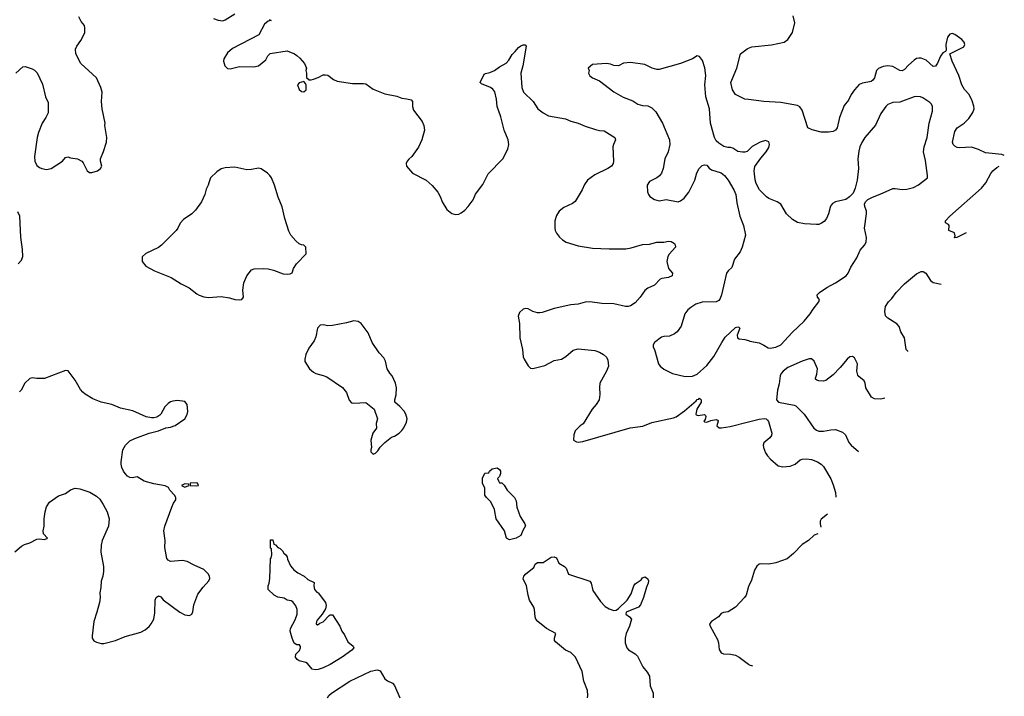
# Model space of a CAD drawing. Header units: inches. Extents: x 2134017 to 2292458, y 756222 to 916513.
# Tile 19 of 256: x 2223885 to 2232146, y 772842 to 778517. Entities that reach past the tile are written whole.
import ezdxf

# ---------------------------------------------------------------- set-up
doc = ezdxf.new("R2010")
doc.units = ezdxf.units.IN
doc.header["$MEASUREMENT"] = 0
doc.layers.add('C2727', color=7, linetype='Continuous')
doc.layers.add('C2737', color=7, linetype='Continuous')

msp = doc.modelspace()

# ---------------------------------------------------------------- linework, layer by layer
at = {"layer": 'C2727', "color": 5}
for points, elevation in [([(2225510, 778527.3), (2225550, 778514), (2225590, 778508.4), (2225610, 778516.3), (2225690, 778567.3)], 320), ([(2223852.5, 778067.5), (2223910, 778122), (2223930, 778124.7), (2223990, 778106), (2224010, 778094.8), (2224030.4, 778070.4), (2224076.7, 777976.7), (2224100.7, 777870), (2224123.4, 777823.4), (2224123, 777737), (2224104.1, 777695.9), (2224074.8, 777650), (2224043, 777570), (2224033, 777530), (2224010.3, 777370), (2224013.4, 777330), (2224030, 777293.4), (2224050, 777276.4), (2224070, 777268.4), (2224110, 777261.6), (2224150, 777268), (2224245.2, 777330), (2224270, 777362), (2224290, 777366), (2224310, 777358.8), (2224370, 777350.6), (2224406, 777330), (2224417.1, 777317.1), (2224450, 777250.8), (2224470, 777234.8), (2224490, 777234.8), (2224538, 777250), (2224562, 777270), (2224575.3, 777290), (2224562, 777330), (2224562, 777350), (2224589.1, 777410.9), (2224612.7, 777490), (2224617.2, 777530), (2224599.3, 777630), (2224601.2, 777650), (2224576, 777770), (2224572.3, 777830), (2224576, 777910), (2224565.2, 777950), (2224530, 778028.7), (2224397.2, 778150), (2224357.2, 778230), (2224354, 778270), (2224364.1, 778295.9), (2224397.2, 778342.8), (2224431.7, 778408.3), (2224432.7, 778450), (2224429.2, 778470), (2224401.6, 778501.6), (2224380.9, 778540.9)], 320), ([(2225978, 778518), (2225994, 778510), (2225970, 778506), (2225939.6, 778480.4), (2225890.7, 778389.3), (2225670, 778274.5), (2225630, 778239), (2225598.8, 778190), (2225594.8, 778170), (2225606, 778130), (2225627.5, 778107.5), (2225650, 778104.7), (2225730, 778124.9), (2225850, 778120.7), (2225888, 778130), (2225950, 778181), (2225966.6, 778213.4), (2225986, 778234), (2226130, 778254.8), (2226190, 778231.3), (2226210, 778218), (2226235.9, 778195.9), (2226276, 778150), (2226290.7, 778110.7), (2226286, 778090), (2226291.3, 778070), (2226292, 778032), (2226312.7, 778012.7), (2226330, 778012), (2226350, 778018), (2226390, 778031.3), (2226430, 778056), (2226450, 778056), (2226470, 778051), (2226516.8, 778016.8), (2226550, 778002.8), (2226678, 777982), (2226770, 777982.8), (2226790, 777978.8), (2226850, 777934.8), (2226950, 777894.8), (2227050, 777874.8), (2227090, 777858.8), (2227134.4, 777854.4), (2227170, 777844.7), (2227181, 777830), (2227180.7, 777790), (2227190, 777758), (2227262.3, 777662.3), (2227276.4, 777630), (2227281.3, 777590), (2227258, 777510), (2227230, 777449), (2227176, 777370), (2227150, 777348.7), (2227136, 777330), (2227127.3, 777310), (2227131, 777290), (2227181, 777230), (2227296, 777170), (2227346.6, 777126.6), (2227394, 777070), (2227416.3, 777030), (2227428.5, 776988.5), (2227470, 776926), (2227510, 776891), (2227543.5, 776883.5), (2227570, 776886), (2227590, 776897.3), (2227621.2, 776918.8), (2227649.3, 776950), (2227690, 777006), (2227710, 777054.8), (2227770, 777135.5), (2227816.5, 777223.5), (2227939.6, 777350), (2227980.5, 777430), (2227988, 777470), (2227983.5, 777510), (2227949.7, 777590), (2227923.3, 777703.3), (2227892.6, 777790), (2227885.6, 777850), (2227871.2, 777911.2), (2227854.9, 777934.9), (2227834, 777950), (2227759, 777979), (2227748, 777990), (2227780.9, 778059.1), (2227792.7, 778067.3), (2227830, 778074), (2227868.7, 778090), (2227910, 778121), (2227966.8, 778153.2), (2227990, 778178), (2228015.9, 778224.1), (2228043.7, 778250), (2228070, 778284), (2228090, 778299.1), (2228110, 778307.3), (2228126, 778306), (2228134, 778294), (2228106.7, 778130), (2228090.4, 778070), (2228097.1, 777950), (2228113.4, 777910), (2228194.4, 777830), (2228233, 777770), (2228275.9, 777735.9), (2228322.8, 777710), (2228465.4, 777685.4), (2228510, 777665.7), (2228570, 777650.3), (2228630, 777624.6), (2228716.1, 777596.1), (2228750, 777586.7), (2228790, 777585.5), (2228878, 777530), (2228884.7, 777510), (2228866, 777470), (2228862.8, 777450), (2228868, 777330), (2228863.8, 777310), (2228850, 777289.6), (2228819.1, 777270), (2228710, 777216.3), (2228649.1, 777170.9), (2228623.9, 777136.1), (2228604.9, 777090), (2228546.4, 776993.6), (2228523.7, 776976.3), (2228450, 776943.5), (2228412, 776910), (2228390, 776875.1), (2228375.6, 776830), (2228374.6, 776770), (2228378.9, 776750), (2228390, 776725.5), (2228413, 776693), (2228438.4, 776670), (2228470.5, 776650), (2228570, 776621.8), (2228690, 776601.6), (2228830, 776595.2), (2228970, 776596.5), (2229015.3, 776604.7), (2229110, 776632.2), (2229170, 776634), (2229230.4, 776650.4), (2229290, 776650.4), (2229330, 776659.3), (2229350, 776657.1), (2229379.3, 776639.3), (2229386, 776630), (2229386.4, 776610), (2229334.9, 776550), (2229323.1, 776530), (2229314.4, 776490), (2229330, 776430.8), (2229362.8, 776390), (2229358.8, 776370), (2229330, 776355.1), (2229273.2, 776346.8), (2229259.9, 776340.1), (2229211.3, 776290), (2229154.6, 776265.4), (2229130, 776246), (2229090.5, 776190), (2229050, 776143.6), (2229010, 776117.4), (2228990, 776112.8), (2228968.4, 776111.6), (2228870, 776134), (2228770, 776137.2), (2228670, 776150.9), (2228630, 776146.9), (2228570, 776131.1), (2228510, 776124.4), (2228370, 776095.6), (2228270, 776060.9), (2228250, 776058), (2228230, 776058), (2228190, 776069.3), (2228150, 776092.7), (2228130, 776095.1), (2228110, 776089), (2228077.3, 776062.7), (2228068, 776030), (2228077.6, 775970), (2228082.3, 775850), (2228104.2, 775750), (2228110.4, 775690), (2228117.1, 775670), (2228150, 775614.8), (2228170, 775594), (2228190, 775590.6), (2228290, 775617.1), (2228370, 775658), (2228430, 775670.4), (2228468.3, 775691.7), (2228530, 775744.4), (2228570, 775756.5), (2228710, 775743.6), (2228750.7, 775730), (2228782.8, 775710), (2228810, 775686), (2228821.1, 775661.1), (2228824.4, 775610), (2228810, 775569), (2228752.3, 775467.7), (2228748.7, 775431.3), (2228753.8, 775373.8), (2228746.7, 775330), (2228722.4, 775290), (2228688.4, 775250), (2228612.8, 775127.2), (2228587.3, 775110), (2228545.5, 775070), (2228534.8, 775034.8), (2228531.3, 774991.3), (2228557.3, 774977.3), (2228570, 774974), (2228610, 774979.5), (2229006, 775094), (2229112.6, 775107.4), (2229190, 775137.6), (2229370, 775176.8), (2229392.3, 775187.7), (2229462.1, 775237.9), (2229560.4, 775319.6), (2229570, 775332.8), (2229584.4, 775335.6), (2229590, 775342.8), (2229602.8, 775330), (2229602.8, 775310), (2229567.7, 775250), (2229558, 775210), (2229562, 775202), (2229578, 775198), (2229630, 775204.7), (2229638.8, 775198.8), (2229641, 775190), (2229635.3, 775164.7), (2229626, 775150), (2229630, 775144.7), (2229650, 775142.8), (2229684.5, 775155.5), (2229730, 775164.7), (2229739.8, 775159.8), (2229744.7, 775150), (2229734.8, 775110), (2229753.4, 775093.4), (2229772.8, 775092.8), (2229846.4, 775106.4), (2230000, 775143.8)], 320), ([(2230000, 777847.5), (2229970, 777851.6), (2229891.1, 777891.1), (2229866.9, 777930), (2229853, 777990), (2229902.4, 778110), (2229932.7, 778230), (2229987.7, 778272.3), (2230000, 778277.6)], 320), ([(2230000, 777422.7), (2229990, 777412.7), (2229970, 777406), (2229950, 777406), (2229910, 777413.2), (2229870, 777439.3), (2229850, 777446), (2229825.6, 777445.6), (2229793.6, 777453.6), (2229750, 777482), (2229730, 777502), (2229716, 777530), (2229681.1, 777650), (2229674, 777770), (2229641.6, 777870), (2229634, 777970), (2229641.4, 778050), (2229633.2, 778113.2), (2229614.2, 778174.2), (2229590, 778209.3), (2229570, 778214), (2229530, 778189.4), (2229430, 778149.6), (2229250, 778098.7), (2229230, 778099.6), (2229191.3, 778111.3), (2229130, 778140.5), (2229010, 778158.7), (2228950, 778151.8), (2228910, 778129.2), (2228870, 778132.7), (2228843.2, 778143.2), (2228810, 778149.2), (2228690, 778142), (2228654, 778110), (2228662, 778090), (2228658, 778070), (2228670, 778046), (2228691.3, 778030), (2228750, 778004), (2228870, 777912.7), (2228947.6, 777867.6), (2229030, 777837.1), (2229070.7, 777810), (2229110, 777796.5), (2229155.1, 777795.1), (2229190, 777778), (2229223.9, 777743.9), (2229278, 777650), (2229336.3, 777510), (2229340.7, 777470), (2229324.9, 777410), (2229298, 777350), (2229283, 777270), (2229270.4, 777229.6), (2229252.5, 777207.5), (2229230.4, 777189.6), (2229170, 777161.2), (2229150.5, 777130), (2229153, 777073), (2229160.7, 777050), (2229173.2, 777033.2), (2229210.5, 777010.5), (2229250, 776999.1), (2229310, 777010.4), (2229410, 776990.4), (2229430, 776997.1), (2229460.1, 777019.9), (2229500.7, 777070), (2229549.5, 777170), (2229567.7, 777232.3), (2229586, 777270), (2229610, 777294), (2229630, 777298.8), (2229650, 777296), (2229670, 777270.8), (2229690, 777257.3), (2229770, 777232.4), (2229799.1, 777210), (2229830, 777170.8), (2229878, 777090), (2229894.4, 777050), (2229901.7, 776981.7), (2229927, 776870), (2229957, 776790), (2229974.9, 776710), (2229946.4, 776610), (2229930.3, 776569.7), (2229883.7, 776510), (2229860.3, 776439.7), (2229828.4, 776410), (2229816.4, 776390), (2229774.9, 776210), (2229761.7, 776178.3), (2229750, 776162.7), (2229730, 776149.6), (2229610, 776147.8), (2229558.8, 776130), (2229515.3, 776104.7), (2229490, 776083.7), (2229465.5, 776050), (2229434, 775946), (2229401.6, 775898.4), (2229378.4, 775881.6), (2229336.1, 775863.9), (2229290, 775860.9), (2229270, 775853.2), (2229211.3, 775810), (2229201, 775790), (2229201, 775770), (2229211.3, 775750), (2229244.9, 775630), (2229258.8, 775610), (2229290, 775587.3), (2229362, 775550), (2229470, 775525.5), (2229530, 775527.7), (2229570, 775544), (2229650, 775617.1), (2229710, 775693), (2229775.1, 775810), (2229805.2, 775854.8), (2229890, 775934.9), (2229910, 775940.7), (2229919.1, 775939.1), (2229926, 775930), (2229906.4, 775870), (2229908.2, 775850), (2229921.7, 775841.7), (2229970, 775835.8), (2230000, 775825.5)], 340), ([(2223871.3, 776468.7), (2223900.1, 776499.9), (2223912.3, 776530), (2223909.6, 776590), (2223893.3, 776693.3), (2223885.1, 776870), (2223870, 776906)], 320), ([(2223844.9, 774055.1), (2223899.3, 774100.7), (2223924.4, 774115.6), (2223968.7, 774130), (2224030, 774159.1), (2224050, 774162), (2224090, 774158), (2224115.3, 774164.7), (2224118, 774170), (2224086, 774206), (2224081.2, 774230), (2224089.3, 774270), (2224089.4, 774330), (2224098, 774390), (2224110, 774431.3), (2224134, 774470), (2224210, 774524.9), (2224270, 774544), (2224310, 774573.4), (2224350, 774587.7), (2224390, 774582), (2224473.8, 774553.8), (2224530, 774521.6), (2224556.1, 774496.1), (2224586.4, 774450), (2224617.6, 774390), (2224635.8, 774330), (2224630.4, 774270), (2224577.6, 774150), (2224568.5, 774110), (2224566, 774050), (2224587.4, 773930), (2224587.8, 773890), (2224581.5, 773850), (2224567.7, 773807.7), (2224566.1, 773753.9), (2224557.4, 773710), (2224559.5, 773670), (2224554.9, 773630), (2224533.3, 773546.7), (2224506.7, 773470), (2224491.8, 773350), (2224494, 773330), (2224508, 773308), (2224530, 773296.4), (2224570, 773286), (2224590, 773286), (2224690, 773310.4), (2224770, 773343), (2224900.1, 773379.9), (2224939.1, 773400.9), (2224971.7, 773428.3), (2224989.2, 773450), (2225009.5, 773490.5), (2225018.9, 773541.1), (2225022.7, 773650), (2225030, 773671.3), (2225050, 773686), (2225070, 773676), (2225090, 773650.8), (2225230, 773546.8), (2225270, 773526.8), (2225290, 773522.8), (2225310, 773521), (2225328, 773530), (2225339, 773550), (2225345.2, 773610), (2225380.9, 773699.1), (2225423.2, 773756.8), (2225471.5, 773810), (2225480.5, 773830), (2225477.6, 773850), (2225466, 773870), (2225430, 773906.3), (2225350, 773940.9), (2225290, 773974.3), (2225250, 773981.3), (2225150, 773974.3), (2225130, 773982.9), (2225119.5, 773999.5), (2225103.5, 774090), (2225106.6, 774150), (2225094.5, 774230), (2225103.5, 774270), (2225161.1, 774430), (2225176.4, 774463.6), (2225194.7, 774490), (2225194.7, 774510), (2225184.5, 774530), (2225146, 774570), (2225133.2, 774593.2), (2225107, 774607), (2225010, 774623.5), (2224930, 774646.9), (2224870, 774682.9), (2224830, 774675.6), (2224810, 774678.4), (2224790, 774689.6), (2224769.4, 774710), (2224757, 774730), (2224742.7, 774762.7), (2224737, 774790), (2224735.1, 774810), (2224749.6, 774910), (2224772, 774950), (2224810, 774983.8), (2224850, 775003.8), (2224970, 775050.4), (2225048.7, 775070), (2225110, 775095.5), (2225150, 775100.5), (2225190, 775113), (2225269.5, 775170), (2225290, 775204.9), (2225294.6, 775230), (2225289.7, 775290), (2225270, 775314), (2225210, 775322), (2225170, 775318), (2225150, 775311.3), (2225130, 775297.6), (2225103.8, 775270), (2225070.4, 775209.6), (2225059.9, 775200.1), (2225035.1, 775184.9), (2225010, 775178.4), (2224990, 775177.6), (2224946.7, 775186.7), (2224835.5, 775235.5), (2224730, 775260.4), (2224657.2, 775290), (2224568.2, 775308.2), (2224498.5, 775338.5), (2224435.3, 775375.3), (2224413.4, 775393.4), (2224395.3, 775415.3), (2224350, 775494.5), (2224292.3, 775572.3), (2224270, 775574), (2224091.8, 775508.2), (2224030, 775507), (2223990, 775512.3), (2223970, 775506.6), (2223928.4, 775470), (2223896.3, 775410), (2223884.2, 775395.8)], 320), ([(2228648.9, 772830), (2228652.6, 772850), (2228649.2, 772890), (2228619.5, 772970), (2228603.7, 773050), (2228547.3, 773170), (2228510, 773209), (2228465.1, 773230), (2228379.6, 773299.6), (2228372.4, 773310), (2228372.6, 773330), (2228384.5, 773370), (2228304.5, 773410), (2228231.6, 773470), (2228215.8, 773490), (2228209.8, 773509.8), (2228205.7, 773570), (2228198.5, 773590), (2228163.4, 773650), (2228150.6, 773690), (2228136.1, 773770), (2228108.5, 773828.5), (2228114.8, 773850), (2228131.8, 773870), (2228198.4, 773921.6), (2228210, 773951.3), (2228230, 773963.5), (2228275.9, 773964.1), (2228345.6, 774010), (2228370, 774013.4), (2228390, 774002.8), (2228410, 773958.8), (2228456, 773930), (2228470, 773916), (2228490, 773866), (2228670, 773806.8), (2228680.5, 773790), (2228694, 773730), (2228756.9, 773636.9), (2228796.5, 773596.5), (2228830, 773576.4), (2228870, 773562), (2228890, 773564), (2228910, 773578), (2228982.2, 773650), (2229016.8, 773703.2), (2229037.4, 773770), (2229050, 773784.9), (2229099.4, 773820.6), (2229110, 773834.8), (2229130, 773844.7), (2229151.3, 773830), (2229161, 773810), (2229157.3, 773790), (2229143.1, 773756.9), (2229119.3, 773670), (2229093.7, 773610), (2229075.8, 773590), (2228972.8, 773547.2), (2228970.4, 773530), (2229001.6, 773510), (2229018, 773490), (2229000.7, 773430), (2228974, 773370), (2228966.3, 773330), (2228966.4, 773290), (2228978.7, 773250), (2228992.3, 773232.3), (2229050, 773198), (2229070, 773179.3), (2229114, 773090), (2229150, 773045.5), (2229168.9, 773010), (2229173.7, 772930), (2229199.5, 772870), (2229201.3, 772850), (2229201.1, 772830)], 280), ([(2230000, 773762.9), (2229979.3, 773690), (2229965.5, 773670), (2229891.3, 773588.7), (2229830.3, 773549.7), (2229790, 773546.6), (2229770, 773536), (2229747.3, 773510), (2229689, 773471), (2229673, 773450), (2229678, 773430), (2229738.8, 773318.8), (2229747.6, 773290), (2229754.4, 773234.4), (2229770, 773208.2), (2229790, 773199.5), (2229850, 773197), (2229890, 773187), (2229920.5, 773170), (2230000, 773111.1)], 320), ([(2226468.2, 772830), (2226478.5, 772850), (2226501.8, 772870), (2226656.4, 772970), (2226831.9, 773051.9), (2226884.2, 773064.2), (2226910, 773055.5), (2226950, 772988.4), (2226970, 772972), (2227012.7, 772952.7), (2227030, 772934), (2227075.8, 772830)], 280)]:
    msp.add_lwpolyline(points, dxfattribs=dict(at, elevation=elevation))
for points, elevation in [([(2226270, 777998), (2226230, 777988.7), (2226216, 777970), (2226230, 777932), (2226250, 777916), (2226270, 777911), (2226289, 777930), (2226288.9, 777968.9), (2226283.1, 777983.1)], 320), ([(2225690, 777279.1), (2225610, 777275.1), (2225574.6, 777265.4), (2225538.5, 777241.5), (2225486.8, 777190), (2225470.6, 777149.4), (2225467.7, 777130), (2225450, 777095.3), (2225437.1, 777050), (2225410.4, 776990), (2225360, 776920), (2225328, 776890), (2225259.6, 776840.4), (2225232.4, 776810), (2225212.4, 776770), (2225197.1, 776750), (2225074.4, 776625.6), (2225050, 776607), (2224942.5, 776557.5), (2224911.6, 776528.4), (2224912, 776490), (2224944.7, 776450), (2225016, 776410), (2225155.6, 776355.6), (2225241.2, 776301.2), (2225307.3, 776267.3), (2225370, 776218), (2225390, 776208), (2225430, 776193.4), (2225470, 776187.7), (2225575.2, 776195.2), (2225645.2, 776185.2), (2225690, 776171), (2225730, 776166.8), (2225748.9, 776171.1), (2225762, 776190), (2225758, 776250), (2225767, 776310), (2225792, 776370), (2225830, 776418), (2225853.1, 776426.9), (2225930.4, 776430.4), (2225970, 776426.4), (2226015.2, 776415.2), (2226095.3, 776384.7), (2226130, 776382), (2226154.6, 776385.4), (2226170, 776394), (2226182, 776430), (2226208, 776470), (2226287.3, 776552.7), (2226286, 776610), (2226270, 776626), (2226250, 776628), (2226230, 776638), (2226202, 776662), (2226159, 776710), (2226142.5, 776742.5), (2226109.5, 776850), (2226087.2, 776947.2), (2226052.7, 777030), (2226023.7, 777130), (2225997, 777190), (2225984.5, 777210), (2225963.7, 777230), (2225910, 777267.3), (2225890, 777271.8), (2225830, 777260.5), (2225790, 777258.3)], 320), ([(2226690, 775991.8), (2226625.8, 775974.2), (2226508.8, 775951.2), (2226470, 775949.6), (2226430, 775957), (2226404.9, 775955.1), (2226382.8, 775930), (2226370, 775858), (2226355.6, 775824.4), (2226310, 775761.2), (2226286.7, 775710), (2226276.4, 775670), (2226278.4, 775650), (2226317.4, 775590), (2226350, 775560.2), (2226370, 775549.3), (2226430, 775534), (2226460.9, 775520.9), (2226593.4, 775433.4), (2226626.4, 775390), (2226650, 775326), (2226670, 775304.9), (2226690, 775302), (2226790, 775306.8), (2226858, 775250), (2226886, 775170), (2226876, 775130), (2226878, 775090), (2226847.3, 775050), (2226832, 774992), (2226838, 774930), (2226831.3, 774910), (2226831.6, 774891.6), (2226850, 774872), (2226870, 774882), (2226890, 774902), (2226908.9, 774931.1), (2226948, 774970), (2227005.2, 775014.8), (2227030, 775024.7), (2227069.3, 775050.7), (2227090, 775071), (2227107.2, 775092.8), (2227130, 775142), (2227135.1, 775170), (2227125.2, 775210), (2227110, 775234), (2227073.8, 775273.8), (2227034, 775310), (2227032.7, 775330), (2227043.6, 775370), (2227047.3, 775430), (2227039.5, 775470), (2227010, 775529.2), (2226991.3, 775551.3), (2226969.7, 775589.7), (2226953.1, 775653.1), (2226941, 775681), (2226902, 775722), (2226842, 775810), (2226809.6, 775889.6), (2226749, 775970), (2226724.8, 775984.8)], 320), ([(2227910, 774634), (2227930, 774634), (2227950, 774612), (2227976, 774570), (2228037.3, 774510), (2228050, 774482), (2228055.5, 774430), (2228085.3, 774350), (2228123, 774290), (2228130, 774271.3), (2228107.2, 774232.8), (2228090.1, 774190), (2228050, 774169.5), (2227994.7, 774154.7), (2227969.6, 774170), (2227952.3, 774230), (2227883.8, 774330), (2227868.6, 774408.6), (2227859.7, 774430), (2227834.9, 774474.9), (2227800.7, 774510), (2227788, 774530), (2227787.5, 774587.5), (2227767.8, 774630), (2227768.2, 774671.8), (2227786.6, 774713.4), (2227822, 774718), (2227828, 774730), (2227850, 774751), (2227890, 774758.8), (2227910, 774746), (2227919.1, 774730), (2227919.1, 774710), (2227910, 774686), (2227894, 774670), (2227902, 774650)], 280), ([(2225270, 774624), (2225242, 774610), (2225270, 774596), (2225290, 774604), (2225308, 774610), (2225302, 774622)], 320), ([(2225370, 774634), (2225314, 774630), (2225314, 774610), (2225370, 774607.3), (2225386, 774610), (2225378, 774630)], 320), ([(2226382.8, 773442.8), (2226390, 773444.9), (2226402.8, 773457.2), (2226432.3, 773467.7), (2226480.5, 773519.5), (2226490, 773525.5), (2226510, 773526.8), (2226570.4, 773430), (2226587.7, 773390), (2226610, 773358.8), (2226639.5, 773299.5), (2226683.8, 773263.8), (2226688.2, 773250), (2226671.5, 773230), (2226590.2, 773170), (2226490.7, 773109.3), (2226430, 773080.4), (2226390, 773068), (2226364.9, 773064.9), (2226338.7, 773070), (2226298.8, 773118.8), (2226286.1, 773126.1), (2226230, 773138.6), (2226214.2, 773150), (2226200.5, 773170), (2226202.8, 773197.2), (2226232.9, 773227.1), (2226241.4, 773250), (2226240.1, 773260.1), (2226233.5, 773273.5), (2226210, 773274.8), (2226188.8, 773288.8), (2226170.7, 773330), (2226154.7, 773390), (2226157.6, 773410), (2226196.6, 773483.4), (2226212, 773530), (2226212.3, 773570), (2226201, 773601), (2226175.9, 773635.9), (2226164.2, 773644.2), (2226129.2, 773650), (2226104.4, 773664.4), (2226050, 773674), (2226019, 773690), (2225970, 773738), (2225969.6, 773769.6), (2225979.3, 773790), (2225982.7, 773830), (2225990, 773994), (2225996.4, 774003.6), (2226002, 774030), (2225998, 774078), (2225990, 774086), (2225990, 774154), (2226010, 774154), (2226018, 774118), (2226030, 774114), (2226050.9, 774090.9), (2226070, 774082), (2226090, 774062), (2226102, 774042), (2226118, 774030), (2226130, 774012), (2226133.4, 773993.4), (2226157.3, 773937.3), (2226184.5, 773904.5), (2226218, 773878), (2226270.6, 773850), (2226302.4, 773822.4), (2226357.1, 773797.1), (2226354, 773770), (2226358.5, 773738.5), (2226377, 773717), (2226390.4, 773710), (2226450.4, 773630), (2226456.1, 773603.9), (2226450, 773575.3), (2226424, 773530), (2226379.9, 773480.1), (2226374, 773470), (2226372, 773450)], 280)]:
    msp.add_lwpolyline(points, close=True, dxfattribs=dict(at, elevation=elevation))
at = {"layer": 'C2737', "color": 5}
for points, elevation in [([(2230000, 778277.6), (2230029.2, 778290), (2230193.3, 778306.7), (2230299.5, 778330), (2230330, 778352.2), (2230368, 778410), (2230389.6, 778490), (2230375.4, 778550)], 320), ([(2232146.5, 777377.2), (2232127, 777387), (2231990, 777402), (2231929.2, 777429.2), (2231870, 777447.8), (2231770, 777442.6), (2231750, 777445.4), (2231730, 777455.6), (2231716.9, 777470), (2231713, 777490), (2231730, 777579.1), (2231750, 777610.4), (2231810, 777650.4), (2231849.7, 777690), (2231882.2, 777737.8), (2231893.1, 777770), (2231891.8, 777791.8), (2231877.8, 777837.8), (2231851.2, 777890), (2231813.2, 777933.2), (2231791, 777971), (2231764.4, 778050), (2231708.2, 778170), (2231688.7, 778230), (2231806, 778290), (2231816.2, 778310), (2231809.5, 778330), (2231789.6, 778350), (2231730, 778394.3), (2231710, 778400.5), (2231690, 778395.1), (2231670.4, 778370), (2231655.3, 778310), (2231657.3, 778262.7), (2231652, 778250), (2231630, 778239.3), (2231610, 778212.7), (2231586.2, 778153.8), (2231570, 778126.6), (2231550, 778123.6), (2231490, 778177.2), (2231450, 778194.2), (2231430, 778195.6), (2231410, 778191), (2231390, 778177.7), (2231343.8, 778136.2), (2231310, 778098.3), (2231290, 778088.7), (2231270, 778092.2), (2231210, 778123.5), (2231170, 778130.9), (2231130, 778125.3), (2231090, 778108.3), (2231072.9, 778090), (2231057.2, 778030), (2231044.2, 778010), (2231030, 777999.8), (2230956.2, 777983.8), (2230930, 777972.6), (2230890, 777929.6), (2230861.7, 777890), (2230838, 777842), (2230803.2, 777796.8), (2230763.4, 777696.6), (2230744.6, 777610), (2230730.1, 777589.9), (2230710, 777580.5), (2230670, 777574.9), (2230610, 777574.2), (2230532.9, 777592.9), (2230498.7, 777610), (2230450, 777759.5), (2230430, 777785.6), (2230410, 777798), (2230270, 777822), (2230129.8, 777829.8), (2230000, 777847.5)], 320), ([(2230000, 775825.5), (2230010, 775822), (2230090, 775806), (2230130, 775788.1), (2230165, 775765), (2230181.2, 775761.2), (2230230, 775769.8), (2230270, 775790), (2230365.1, 775894.9), (2230467.2, 775990), (2230518, 776050), (2230543, 776090), (2230591.3, 776150), (2230595.6, 776170), (2230579.3, 776190), (2230577, 776210), (2230595.8, 776230), (2230656.4, 776270), (2230730.3, 776309.7), (2230819.8, 776370), (2230836.1, 776390), (2230859.1, 776440.9), (2230910, 776521), (2230936.9, 776583.1), (2230974, 776626), (2230987, 776650), (2230989.5, 776690), (2230974, 776770), (2230989.6, 776890), (2230989.6, 776910), (2230975.1, 776950), (2230974.5, 776970), (2230980.9, 776990), (2231002.7, 777010), (2231041.2, 777030), (2231106.2, 777053.8), (2231210, 777100.3), (2231230, 777102.6), (2231290, 777093.4), (2231330, 777095.8), (2231384, 777110), (2231426.9, 777133.1), (2231502, 777190), (2231502.7, 777210), (2231484.8, 777335.2), (2231467.8, 777410), (2231473.3, 777450), (2231499.7, 777530), (2231515.5, 777650), (2231545.3, 777750), (2231542.6, 777790), (2231535.1, 777810), (2231522.8, 777822.8), (2231462.9, 777862.9), (2231442, 777870), (2231410, 777872.2), (2231390, 777869.7), (2231270, 777825.1), (2231210, 777823.5), (2231170, 777807.3), (2231151.5, 777788.5), (2231110, 777729.3), (2231066.7, 777633.3), (2230977.1, 777530), (2230950, 777486), (2230934.3, 777450), (2230925.4, 777414.6), (2230918.6, 777350), (2230922.2, 777270), (2230912.9, 777170), (2230896, 777104), (2230877, 777063), (2230848.6, 777031.4), (2230816, 777010), (2230730, 776989.7), (2230705.2, 776974.8), (2230687.6, 776952.4), (2230670.2, 776890), (2230653.6, 776850), (2230634.2, 776825.8), (2230614, 776810), (2230590, 776800.3), (2230570, 776798.2), (2230470, 776804.2), (2230410, 776817.1), (2230370, 776841.6), (2230318, 776890), (2230270, 776971.3), (2230240.9, 776990), (2230170, 777018), (2230150, 777031), (2230092, 777090), (2230063.4, 777143.4), (2230054.8, 777174.8), (2230048.2, 777250), (2230054.3, 777285.7), (2230103.5, 777356.5), (2230149.3, 777410), (2230170, 777446), (2230175.1, 777470), (2230170, 777493.2), (2230142.7, 777502.7), (2230098, 777490), (2230030, 777452.7), (2230000, 777422.7)], 340), ([(2231827.6, 776728.7), (2231749.5, 776689.5), (2231729, 776689), (2231734.6, 776705.4), (2231728, 776730), (2231682, 776750), (2231684, 776790), (2231678.6, 776798.6), (2231654, 776814), (2231652.7, 776830), (2231689.8, 776870), (2231956.4, 777103.6), (2231992.7, 777150), (2232033.1, 777226.9), (2232050, 777248.7), (2232083.4, 777276.6), (2232103.3, 777289.4)], 320), ([(2231338, 775734.6), (2231336.1, 775736.1), (2231323.7, 775750), (2231309.3, 775849.3), (2231279.5, 775899.5), (2231263.7, 775943.7), (2231246, 775966), (2231170, 776014), (2231150, 776034), (2231143.5, 776070), (2231150, 776110.7), (2231173.6, 776150), (2231201.4, 776178.6), (2231237.8, 776230), (2231310, 776302.7), (2231410, 776386.2), (2231450, 776405.8), (2231465.3, 776405.3), (2231488.5, 776390), (2231526.4, 776330), (2231550, 776312.4), (2231615.8, 776297.8)], 320), ([(2231143.8, 775342.2), (2231110, 775334.5), (2231057.5, 775337.5), (2231031.9, 775351.9), (2230984.5, 775430), (2230978.4, 775470), (2230970, 775489), (2230925.1, 775525.1), (2230916.9, 775536.9), (2230909.7, 775569.7), (2230915.1, 775630), (2230890, 775680.9), (2230873.6, 775693.6), (2230850, 775689.7), (2230829, 775671), (2230770, 775598.8), (2230710, 775539.1), (2230650, 775492.3), (2230630, 775486.6), (2230590, 775489), (2230573.6, 775493.6), (2230562.7, 775502.7), (2230561.2, 775510), (2230574.5, 775545.5), (2230579.3, 775590), (2230552.3, 775652.3), (2230530, 775672.3), (2230510, 775673.6), (2230450, 775653.3), (2230330, 775599.4), (2230290, 775570.3), (2230274.8, 775550), (2230264.8, 775530), (2230256.7, 775463.3), (2230242.4, 775410), (2230234.8, 775330), (2230251, 775310), (2230383.8, 775283.8), (2230397.6, 775277.6), (2230467.9, 775207.9), (2230547.7, 775090), (2230570, 775073.4), (2230590, 775067), (2230630, 775064.9), (2230690, 775078), (2230730, 775079.1), (2230790, 775059.1), (2230814.8, 775034.8), (2230843.1, 774970), (2230860.3, 774950), (2230922.5, 774895.3)], 340), ([(2230000, 775143.8), (2230090, 775165.7), (2230131.2, 775171.2), (2230148.5, 775168.5), (2230159.8, 775159.8), (2230167.6, 775147.6), (2230197.1, 775050), (2230193, 775030), (2230179.1, 775010), (2230130, 774969), (2230122.4, 774950), (2230126, 774930), (2230143.4, 774883.4), (2230158.6, 774858.6), (2230185.5, 774830), (2230250, 774776), (2230288, 774768), (2230350, 774773.8), (2230391.9, 774788.1), (2230434.5, 774825.5), (2230450, 774831.5), (2230486.5, 774833.5), (2230530, 774828.9), (2230579.1, 774810), (2230610.6, 774790), (2230630.4, 774770), (2230690, 774667.7), (2230710, 774617.3), (2230730.8, 774550.8), (2230733.1, 774512.7)], 320), ([(2230662.6, 774370.2), (2230610, 774328.7), (2230602, 774310), (2230600.7, 774290), (2230608.2, 774260.3)], 320), ([(2230581, 774205.5), (2230550, 774193.2), (2230502.8, 774150), (2230450, 774116.2), (2230378.5, 774041.5), (2230324, 773996), (2230230, 773961), (2230170, 773951.2), (2230107.1, 773952.9), (2230090, 773949.4), (2230070, 773935.1), (2230050, 773899), (2230024.9, 773815.1), (2230002, 773770), (2230000, 773762.9)], 320), ([(2230000, 773111.1), (2230006.4, 773106.4), (2230032.7, 773097.8)], 320)]:
    msp.add_lwpolyline(points, dxfattribs=dict(at, elevation=elevation))

doc.saveas('drawing.dxf')
